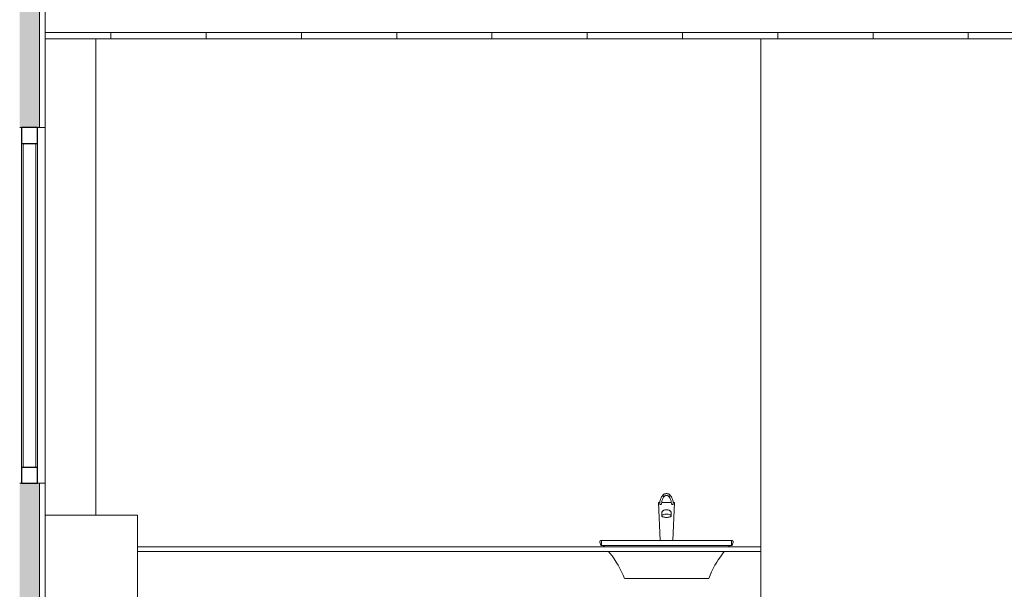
# Model space of a CAD drawing. Header units: millimetres. Extents: x -14541 to 215560, y -3285 to 6136.
# Tile 22 of 50: x 68754 to 71854, y 666 to 2460. Entities that reach past the tile are written whole.
import ezdxf

# ---------------------------------------------------------------- set-up
doc = ezdxf.new("R2010")
doc.units = ezdxf.units.MM
for name, color, linetype, lineweight in [('A-CLNG', 13, 'Continuous', 13), ('A-CLNG-FNSH', 13, 'Continuous', 13), ('A-CLNG-PATT', 13, 'Continuous', 13), ('A-FLOR', 192, 'Continuous', 13), ('A-GLAZ-CURT', 52, 'Continuous', 13), ('A-GLAZ-CWMG', 51, 'Continuous', 13), ('A-WALL', 113, 'Continuous', 13), ('A-WALL-FNSH', 113, 'Continuous', 13), ('A-WALL-PATT', 111, 'Continuous', 13), ('I-WALL', 2, 'Continuous', 13), ('P-SANR-FIXT', 6, 'Continuous', 13)]:
    doc.layers.add(name, color=color, linetype=linetype, lineweight=lineweight)

# ---------------------------------------------------------------- blocks, each defined once
blk = doc.blocks.new('Panneau système - Vitré-8179918-COUPE BB_50')
at = {"layer": 'A-GLAZ-CURT', "color": 30}
for p, q in [((4040.1, 2070), (4000.1, 2070)), ((4000.1, 2070), (4000.1, 1050)), ((4040.1, 1050), (4040.1, 2070)), ((4000.1, 1050), (4040.1, 1050))]:
    blk.add_line(p, q, dxfattribs=at)
blk = doc.blocks.new('Meneau rectangulaire - 50 x 50mm-8179916-COUPE BB_50')
at = {"layer": 'A-GLAZ-CWMG', "color": 20, "lineweight": 25}
for p, q in [((4045.1, 2120), (3995.1, 2120)), ((3995.1, 2120), (3995.1, 2070)), ((4045.1, 2070), (4045.1, 2120)), ((3995.1, 2070), (4045.1, 2070))]:
    blk.add_line(p, q, dxfattribs=at)
blk = doc.blocks.new('Meneau rectangulaire - 50 x 50mm-8077855-COUPE BB_50')
at = {"layer": 'A-GLAZ-CWMG', "color": 30}
for p, q in [((3995.1, 2070), (3995.1, 1050)), ((4045.1, 2070), (4045.1, 1050))]:
    blk.add_line(p, q, dxfattribs=at)
blk = doc.blocks.new('Meneau rectangulaire - 50 x 50mm-8179917-COUPE BB_50')
at = {"layer": 'A-GLAZ-CWMG', "color": 20, "lineweight": 25}
for p, q in [((4045.1, 1050), (3995.1, 1050)), ((3995.1, 1050), (3995.1, 1000)), ((4045.1, 1000), (4045.1, 1050)), ((3995.1, 1000), (4045.1, 1000))]:
    blk.add_line(p, q, dxfattribs=at)
blk = doc.blocks.new('Lavabo encastrable - Lavabo encastrable-333085-COUPE BB_50')
at = {"layer": 'P-SANR-FIXT', "color": 30}
for p, q in [((6036.8, 960.7), (6037.1, 961.4)), ((6037.1, 961.4), (6037.2, 962.1)), ((6000.9, 939.5), (6005.9, 820)), ((6005.9, 820), (6000.9, 939.5)), ((6011.3, 939.5), (6010.5, 939.5)), ((6010.8, 938.5), (6010.8, 938)), ((6035.1, 959.2), (6035.8, 959.6)), ((6035.8, 959.6), (6036.3, 960.1)), ((6036.3, 960.1), (6036.8, 960.7)), ((6041.3, 939.5), (6040.5, 939.5)), ((6041, 938.5), (6041, 938)), ((6045.9, 820), (6050.9, 939.5)), ((6050.9, 939.5), (6045.9, 820)), ((6010.9, 906.3), (6010.9, 895)), ((6010.9, 906.3), (6010.9, 897.7)), ((6040.9, 895), (6040.9, 906.3)), ((6040.9, 897.7), (6040.9, 906.3)), ((5816.2, 815), (5818.7, 805.7)), ((5821.1, 820), (5820.9, 820)), ((5820.9, 820), (5820.9, 804)), ((5821.1, 820), (5820.9, 820)), ((6230.9, 820), (6230.7, 820)), ((6230.9, 820), (6230.7, 820)), ((6230.9, 804), (6230.9, 820)), ((6233.1, 805.7), (6235.6, 815)), ((5820.9, 804), (6230.9, 804)), ((5820.9, 804), (6230.9, 804)), ((5830.2, 800), (5826.4, 804)), ((6225.4, 804), (6221.6, 800)), ((6025.9, 700), (5894.6, 700)), ((6157.2, 700), (6025.9, 700))]:
    blk.add_line(p, q, dxfattribs=at)
at = {"layer": 'P-SANR-FIXT', "color": 30, "flags": 128}
for points in [[(6004.8, 938.5), (6004.9, 941.2), (6005.3, 943.9), (6005.9, 946.6), (6006.7, 949.3), (6007.7, 951.9), (6008.9, 954.5), (6010.4, 957.1), (6012, 959.6), (6013.9, 962.1), (6015.1, 963.5)], [(6014.6, 962.1), (6014.7, 962.7), (6015, 963.3), (6015.4, 963.8), (6016, 964.1)], [(6018.8, 959.1), (6018.1, 958.9), (6017.4, 958.9), (6016.7, 959.2), (6016, 959.5), (6015.4, 960), (6015, 960.7), (6014.7, 961.4), (6014.6, 962.1)], [(6015, 963.4), (6015.2, 963.7), (6015.5, 964), (6015.7, 964.2), (6016, 964.5), (6016.3, 964.7), (6016.6, 964.9), (6016.9, 965.1), (6017.2, 965.3), (6017.5, 965.5), (6017.8, 965.7), (6018.2, 965.9), (6018.5, 966), (6018.9, 966.2), (6019.2, 966.3), (6019.6, 966.4), (6019.9, 966.6), (6020.3, 966.7), (6020.7, 966.8), (6021.1, 966.9), (6021.4, 967), (6021.8, 967), (6022.2, 967.1), (6022.6, 967.2), (6023, 967.2), (6023.4, 967.3), (6023.8, 967.3), (6024.3, 967.4), (6024.7, 967.4), (6025.1, 967.4), (6025.5, 967.4), (6025.9, 967.4), (6026.3, 967.4), (6026.7, 967.4), (6027.2, 967.4), (6027.6, 967.4), (6028, 967.3), (6028.4, 967.3), (6028.8, 967.2), (6029.2, 967.2), (6029.6, 967.1), (6030, 967), (6030.4, 967), (6030.8, 966.9), (6031.1, 966.8), (6031.5, 966.7), (6031.9, 966.5), (6032.3, 966.4), (6032.6, 966.3), (6033, 966.1), (6033.3, 966), (6033.6, 965.8), (6034, 965.7), (6034.3, 965.5), (6034.6, 965.3), (6034.9, 965.1), (6035.2, 964.9), (6035.5, 964.7), (6035.8, 964.4), (6036.1, 964.2), (6036.3, 963.9), (6036.6, 963.6), (6036.7, 963.5)], [(6032, 959.8), (6031.9, 959.8), (6031.9, 959.8), (6031.9, 959.9), (6031.8, 959.9), (6031.8, 960), (6031.7, 960), (6031.6, 960.1), (6031.5, 960.2), (6031.4, 960.3), (6031.2, 960.3), (6031.1, 960.4), (6030.9, 960.5), (6030.8, 960.6), (6030.6, 960.6), (6030.4, 960.7), (6030.1, 960.8), (6029.9, 960.9), (6029.7, 960.9), (6029.4, 961), (6029.2, 961.1), (6028.9, 961.1), (6028.7, 961.2), (6028.4, 961.2), (6028.1, 961.3), (6027.8, 961.3), (6027.5, 961.3), (6027.2, 961.4), (6026.9, 961.4), (6026.6, 961.4), (6026.3, 961.4), (6026, 961.4), (6025.7, 961.4), (6025.4, 961.4), (6025.1, 961.4), (6024.8, 961.4), (6024.5, 961.4), (6024.2, 961.3), (6024, 961.3), (6023.7, 961.3), (6023.4, 961.2), (6023.1, 961.2), (6022.8, 961.1), (6022.6, 961.1), (6022.3, 961), (6022.1, 960.9), (6021.9, 960.9), (6021.6, 960.8), (6021.4, 960.7), (6021.2, 960.6), (6021, 960.6), (6020.8, 960.5), (6020.7, 960.4), (6020.5, 960.3), (6020.4, 960.3), (6020.3, 960.2), (6020.2, 960.1), (6020.1, 960), (6020, 960), (6019.9, 959.9), (6019.9, 959.9), (6019.9, 959.8), (6019.8, 959.8), (6019.8, 959.8)], [(6037.2, 962.1), (6037.1, 962.8), (6036.8, 963.4), (6036.3, 963.8)], [(6047, 938.5), (6046.8, 941.2), (6046.5, 943.9), (6045.9, 946.6), (6045.1, 949.3), (6044.1, 951.9), (6042.9, 954.5), (6041.4, 957.1), (6039.7, 959.6), (6037.9, 962.1), (6036.6, 963.6)], [(6000.9, 939.5), (6002.4, 939.5), (6005.3, 939.5)], [(6004.8, 938.5), (6004.9, 935.8), (6005, 935)], [(6010.8, 938.5), (6010.9, 940.7), (6011.2, 942.9), (6011.7, 945.1), (6012.3, 947.3), (6013.2, 949.5), (6014.3, 951.7), (6015.5, 953.9), (6016.9, 956.1), (6018.6, 958.3), (6019.7, 959.7)], [(6011.1, 939.5), (6020.4, 939.5), (6031.3, 939.5), (6040.7, 939.5)], [(6041, 938.5), (6040.9, 940.7), (6040.6, 942.9), (6040.1, 945.1), (6039.4, 947.3), (6038.6, 949.5), (6037.5, 951.7), (6036.3, 953.9), (6034.8, 956.1), (6033.2, 958.3), (6032.1, 959.6)], [(6032.1, 959.6), (6032.4, 959.3), (6033, 959), (6033.6, 958.9), (6034.4, 958.9), (6035.1, 959.2)], [(6046.5, 939.5), (6049.4, 939.5), (6050.9, 939.5)], [(6047, 938.5), (6046.8, 935.8), (6046.8, 935)], [(6040.9, 897.7), (6040.6, 898.6), (6039.7, 899.6), (6038.4, 900.4), (6036.5, 901.2), (6034.2, 901.8), (6031.6, 902.3), (6028.8, 902.6), (6025.9, 902.7), (6023, 902.6), (6020.2, 902.3), (6017.6, 901.8), (6015.3, 901.2), (6013.4, 900.4), (6012, 899.6), (6011.2, 898.6), (6010.9, 897.7)], [(6010.9, 897.7), (6011.2, 896.7), (6012, 895.8), (6013.4, 894.9), (6015.3, 894.1), (6017.6, 893.5), (6020.2, 893.1), (6023, 892.8), (6025.9, 892.7), (6028.8, 892.8), (6031.6, 893.1), (6034.2, 893.5), (6036.5, 894.1), (6038.4, 894.9), (6039.7, 895.8), (6040.6, 896.7), (6040.9, 897.7)], [(5816.2, 815), (5816.1, 815.1), (5816.1, 815.3), (5816.1, 815.4), (5816.1, 815.6), (5816, 815.8), (5816, 815.9), (5816, 816.1), (5816, 816.2), (5816.1, 816.4), (5816.1, 816.6), (5816.1, 816.7), (5816.1, 816.9), (5816.2, 817), (5816.2, 817.2), (5816.3, 817.3), (5816.3, 817.5), (5816.4, 817.6), (5816.4, 817.8), (5816.5, 817.9), (5816.6, 818.1), (5816.7, 818.2), (5816.8, 818.3), (5816.9, 818.4), (5817, 818.6), (5817.1, 818.7), (5817.2, 818.8), (5817.3, 818.9), (5817.4, 819), (5817.5, 819.1), (5817.7, 819.2), (5817.8, 819.3), (5817.9, 819.4), (5818.1, 819.5), (5818.2, 819.6), (5818.4, 819.6), (5818.5, 819.7), (5818.7, 819.8), (5818.8, 819.8), (5819, 819.9), (5819.1, 819.9), (5819.3, 819.9), (5819.4, 820), (5819.6, 820), (5819.7, 820), (5819.9, 820), (5820, 820)], [(6231.8, 820), (6231.6, 820), (6231.1, 820), (6230.3, 820), (6229.1, 820), (6227.6, 820), (6225.9, 820), (6223.7, 820), (6221.3, 820), (6218.6, 820), (6215.5, 820), (6212.1, 820), (6208.5, 820), (6204.5, 820), (6200.3, 820), (6195.8, 820), (6191, 820), (6186, 820), (6180.7, 820), (6175.1, 820), (6169.3, 820), (6163.3, 820), (6157.1, 820), (6150.6, 820), (6144, 820), (6137.1, 820), (6130.1, 820), (6122.9, 820), (6115.6, 820), (6108.1, 820), (6100.5, 820), (6092.8, 820), (6084.9, 820), (6077, 820), (6069, 820), (6060.9, 820), (6052.7, 820), (6044.6, 820), (6036.3, 820), (6028.1, 820), (6019.9, 820), (6011.7, 820), (6003.5, 820), (5995.3, 820), (5987.2, 820), (5979.1, 820), (5971.1, 820), (5963.2, 820), (5955.5, 820), (5947.8, 820), (5940.2, 820), (5932.8, 820), (5925.5, 820), (5918.4, 820), (5911.5, 820), (5904.7, 820), (5898.2, 820), (5891.8, 820), (5885.7, 820), (5879.8, 820), (5874.1, 820), (5868.7, 820), (5863.5, 820), (5858.5, 820), (5853.9, 820), (5849.5, 820), (5845.4, 820), (5841.6, 820), (5838.1, 820), (5834.8, 820), (5831.9, 820), (5829.3, 820), (5827, 820), (5825.1, 820), (5823.4, 820), (5822.1, 820), (5821.1, 820), (5820.4, 820), (5820.1, 820), (5820, 820)], [(5820, 820), (5820.2, 820), (5820.7, 820), (5821.5, 820), (5822.7, 820)], [(6228.4, 820), (6229.7, 820), (6230.7, 820), (6231.4, 820), (6231.7, 820), (6231.8, 820)], [(6231.8, 820), (6231.9, 820), (6232.1, 820), (6232.2, 820), (6232.4, 819.9), (6232.5, 819.9), (6232.7, 819.9), (6232.9, 819.8), (6233, 819.8), (6233.2, 819.7), (6233.3, 819.7), (6233.5, 819.6), (6233.6, 819.5), (6233.7, 819.5), (6233.9, 819.4), (6234, 819.3), (6234.1, 819.2), (6234.3, 819.1), (6234.4, 819), (6234.5, 818.9), (6234.6, 818.8), (6234.7, 818.7), (6234.8, 818.5), (6234.9, 818.4), (6235, 818.3), (6235.1, 818.2), (6235.2, 818), (6235.3, 817.9), (6235.4, 817.7), (6235.4, 817.6), (6235.5, 817.4), (6235.5, 817.3), (6235.6, 817.1), (6235.6, 817), (6235.7, 816.8), (6235.7, 816.7), (6235.7, 816.5), (6235.7, 816.4), (6235.7, 816.2), (6235.8, 816), (6235.7, 815.9), (6235.7, 815.7), (6235.7, 815.6), (6235.7, 815.4), (6235.7, 815.2), (6235.6, 815.1), (6235.6, 815)], [(5820.9, 804), (5820.8, 804), (5820.7, 804), (5820.6, 804), (5820.5, 804), (5820.4, 804), (5820.3, 804), (5820.2, 804.1), (5820.2, 804.1), (5820.1, 804.1), (5820, 804.1), (5819.9, 804.2), (5819.8, 804.2), (5819.7, 804.3), (5819.7, 804.3), (5819.6, 804.4), (5819.5, 804.4), (5819.4, 804.5), (5819.4, 804.5), (5819.3, 804.6), (5819.2, 804.7), (5819.2, 804.7), (5819.1, 804.8), (5819, 804.9), (5819, 805), (5818.9, 805), (5818.9, 805.1), (5818.8, 805.2), (5818.8, 805.3), (5818.8, 805.4), (5818.7, 805.5), (5818.7, 805.5), (5818.7, 805.6), (5818.7, 805.7)], [(5867.7, 752.1), (5861.4, 761.7), (5854.7, 771.1), (5847.7, 780.3), (5843.7, 785)], [(6208, 785), (6202.4, 778.1), (6195.5, 768.9), (6188.9, 759.5), (6184.1, 752.1)], [(6233.1, 805.7), (6233.1, 805.6), (6233.1, 805.5), (6233, 805.4), (6233, 805.3), (6233, 805.2), (6232.9, 805.2), (6232.9, 805.1), (6232.8, 805), (6232.8, 804.9), (6232.7, 804.9), (6232.7, 804.8), (6232.6, 804.7), (6232.5, 804.6), (6232.5, 804.6), (6232.4, 804.5), (6232.3, 804.5), (6232.2, 804.4), (6232.2, 804.3), (6232.1, 804.3), (6232, 804.3), (6231.9, 804.2), (6231.8, 804.2), (6231.8, 804.1), (6231.7, 804.1), (6231.6, 804.1), (6231.5, 804), (6231.4, 804), (6231.3, 804), (6231.2, 804), (6231.1, 804), (6231, 804), (6230.9, 804), (6230.9, 804)], [(5893.3, 700), (5889, 710.7), (5884.4, 721.3), (5879.3, 731.6), (5873.8, 741.8), (5867.9, 751.7), (5867.7, 752.1)], [(6184.1, 752.1), (6178.2, 742.1), (6172.7, 732), (6167.6, 721.7), (6162.9, 711.1), (6158.7, 700.4), (6158.5, 700)]]:
    blk.add_lwpolyline(points, dxfattribs=at)
at = {"layer": 'P-SANR-FIXT', "color": 30}
for points, knots in [([(6010.7, 936.7), (6010.6, 936.5), (6010.5, 936.2), (6010.4, 935.8), (6010.2, 935.5), (6010.1, 935.3), (6009.9, 935), (6009.7, 934.8), (6009.6, 934.6), (6009.4, 934.3), (6009.2, 934.1), (6009, 933.9), (6008.8, 933.8), (6008.5, 933.6), (6008.3, 933.5), (6008.1, 933.4), (6007.8, 933.3), (6007.6, 933.2), (6007.4, 933.1), (6007.1, 933.1), (6006.9, 933.1), (6006.8, 933.1), (6006.6, 933.1), (6006.4, 933.1), (6006.1, 933.2), (6005.9, 933.3), (6005.7, 933.5), (6005.5, 933.6), (6005.4, 933.9), (6005.2, 934.1), (6005.1, 934.4), (6005, 934.8), (6005, 935.1), (6005, 935.4)], [-0.8888889, -0.8888889, -0.8888889, -0.8888889, -0.8333333, -0.8055556, -0.7777778, -0.75, -0.7222222, -0.6944444, -0.6666667, -0.6388889, -0.6111111, -0.5833333, -0.5555556, -0.5277778, -0.5, -0.4722222, -0.4444444, -0.4166667, -0.3888889, -0.3611111, -0.3333333, -0.3194444, -0.3055556, -0.2777778, -0.2361111, -0.2083333, -0.1944444, -0.1666667, -0.1388889, -0.1111111, -0.0833333, -0.0555556, 0, 0, 0, 0]), ([(6005, 935.4), (6005, 935.5), (6005, 935.8), (6005, 936.1), (6005, 936.2), (6005.1, 936.3)], [-1, -1, -1, -1, -0.9, -0.85, -0.8, -0.8, -0.8, -0.8]), ([(6046.8, 935.4), (6046.8, 935.1), (6046.7, 934.8), (6046.6, 934.4), (6046.5, 934.1), (6046.4, 933.9), (6046.2, 933.6), (6046, 933.4), (6045.8, 933.3), (6045.6, 933.2), (6045.4, 933.1), (6045.2, 933.1), (6045, 933.1), (6044.8, 933.1), (6044.6, 933.1), (6044.4, 933.1), (6044.2, 933.2), (6043.9, 933.3), (6043.7, 933.4), (6043.5, 933.5), (6043.3, 933.6), (6043, 933.8), (6042.8, 933.9), (6042.6, 934.1), (6042.4, 934.3), (6042.2, 934.6), (6042, 934.8), (6041.9, 935), (6041.7, 935.3), (6041.6, 935.5), (6041.4, 935.8), (6041.3, 936.2), (6041.2, 936.5), (6041.1, 936.7)], [-1, -1, -1, -1, -0.9444444, -0.9166667, -0.8888889, -0.8611111, -0.8333333, -0.8055556, -0.7777778, -0.75, -0.7222222, -0.6944444, -0.6805556, -0.6527778, -0.6388889, -0.6111111, -0.5833333, -0.5555556, -0.5277778, -0.5, -0.4722222, -0.4444444, -0.4166667, -0.3888889, -0.3611111, -0.3333333, -0.3055556, -0.2777778, -0.25, -0.2222222, -0.1944444, -0.1666667, -0.1111111, -0.1111111, -0.1111111, -0.1111111]), ([(6046.7, 936.3), (6046.7, 936.2), (6046.8, 936.1), (6046.8, 935.8), (6046.8, 935.5), (6046.8, 935.4)], [-0.2, -0.2, -0.2, -0.2, -0.15, -0.1, 0, 0, 0, 0]), ([(6010.9, 906.3), (6010.9, 907), (6011.1, 908.4), (6011.9, 910.4), (6013.3, 912.2), (6015.8, 914.4), (6020, 916.3), (6025.9, 917.1), (6031.8, 916.3), (6035.9, 914.4), (6038.4, 912.2), (6039.8, 910.4), (6040.7, 908.4), (6040.9, 907), (6040.9, 906.3)], [0, 0, 0, 0, 0.0625, 0.125, 0.1875, 0.25, 0.375, 0.5, 0.625, 0.75, 0.8125, 0.875, 0.9375, 1, 1, 1, 1])]:
    blk.add_open_spline(points, degree=3, knots=knots, dxfattribs=at)

msp = doc.modelspace()

# ---------------------------------------------------------------- hatches: boundary and pattern name
at = {"layer": 'A-CLNG-PATT'}
h = msp.add_hatch(dxfattribs=at)
h.set_pattern_fill('FP_25', color=30, style=0, pattern_type=2)
h.set_pattern_definition([(90, (61840.74, 3183.1), (-300, 2e-14), [])])
h.paths.add_polyline_path([(73222.8, 2400), (73439.3, 2400), (73439.3, 2420), (68833.7, 2420), (68833.7, 2400), (72762.8, 2400)])
at = {"layer": 'A-WALL-PATT'}
h = msp.add_hatch(dxfattribs=at)
h.set_pattern_fill('FP_31', color=30, angle=135, style=0, pattern_type=2)
h.set_pattern_definition([(135, (68833.74, 1645.74), (-177.7999, 88.8996), [15.715, -110.008]), (135, (68755.95, 1679.075), (-177.7999, 88.8996), [15.715, -110.008]), (135, (68833.74, 1690.19), (-177.7999, 88.8996), [15.715, -110.008]), (135, (68755.95, 1723.525), (-177.7999, 88.8996), [15.715, -110.008]), (161.565, (68822.625, 1656.85), (-355.59962, 88.89985), [35.141, -245.986]), (161.565, (68789.287, 1667.962), (-355.59962, 88.89985), [35.141, -245.986]), (161.565, (68822.625, 1701.3), (-355.59962, 88.89985), [35.141, -245.986]), (161.565, (68789.287, 1712.413), (-355.59962, 88.89985), [35.141, -245.986]), (225, (68755.95, 1656.85), (177.7999, 88.8996), [15.715, -110.008]), (225, (68833.74, 1690.19), (177.7999, 88.8996), [15.715, -110.008]), (225, (68755.95, 1701.3), (177.7999, 88.8996), [15.715, -110.008]), (225, (68833.74, 1734.64), (177.7999, 88.8996), [15.715, -110.008]), (198.435, (68789.287, 1667.962), (355.59962, 88.89985), [35.141, -245.986]), (198.435, (68822.625, 1679.075), (355.59962, 88.89985), [35.141, -245.986]), (198.435, (68789.287, 1712.413), (355.59962, 88.89985), [35.141, -245.986]), (198.435, (68822.625, 1723.525), (355.59962, 88.89985), [35.141, -245.986])])
h.paths.add_polyline_path([(68815.7, -175), (68815.7, 1000), (68753.7, 1000), (68753.7, -175)])
h.paths.add_polyline_path([(68815.7, 2120), (68815.7, 3351.5), (68753.7, 3351.5), (68753.7, 2120)])

# ---------------------------------------------------------------- linework, layer by layer
at = {"layer": 'A-CLNG', "color": 30}
msp.add_line((73439.3, 2420), (68833.7, 2420), dxfattribs=at)
at = {"layer": 'A-CLNG-FNSH', "color": 30}
msp.add_line((68833.7, 2400), (73439.3, 2400), dxfattribs=at)
at = {"layer": 'A-FLOR', "color": 30}
for p, q in [((69124.7, 800), (71087.5, 800)), ((71087.5, 785), (69124.7, 785))]:
    msp.add_line(p, q, dxfattribs=at)
at = {"layer": 'A-WALL', "color": 30}
for p, q in [((68815.7, 3351.5), (68815.7, 2120)), ((68753.7, 2120), (68815.7, 2120)), ((68815.7, 1000), (68753.7, 1000)), ((68815.7, 1000), (68815.7, 0))]:
    msp.add_line(p, q, dxfattribs=at)
at = {"layer": 'A-WALL-FNSH', "color": 30}
for p, q in [((68833.7, 2120), (68833.7, 3291.5)), ((68815.7, 2120), (68833.7, 2120)), ((68833.7, 1000), (68815.7, 1000)), ((68833.7, 0), (68833.7, 1000))]:
    msp.add_line(p, q, dxfattribs=at)
at = {"layer": 'I-WALL', "color": 30}
for p, q in [((68993.2, 2400), (68993.2, 900)), ((71087.5, 628.3), (71087.5, 2400)), ((68833.7, 2120), (68833.7, 1000)), ((69124.7, 900), (68833.7, 900)), ((69124.7, 100), (69124.7, 900))]:
    msp.add_line(p, q, dxfattribs=at)

# ---------------------------------------------------------------- block references
at = {"layer": 'A-GLAZ-CURT', "color": 30}
msp.add_blockref('Panneau système - Vitré-8179918-COUPE BB_50', (64764.6, 0), dxfattribs=at)
at = {"layer": 'A-GLAZ-CWMG', "color": 30}
for name in ['Meneau rectangulaire - 50 x 50mm-8179916-COUPE BB_50', 'Meneau rectangulaire - 50 x 50mm-8077855-COUPE BB_50', 'Meneau rectangulaire - 50 x 50mm-8179917-COUPE BB_50']:
    msp.add_blockref(name, (64764.6, 0), dxfattribs=at)
at = {"layer": 'P-SANR-FIXT', "color": 30}
msp.add_blockref('Lavabo encastrable - Lavabo encastrable-333085-COUPE BB_50', (64764.6, 0), dxfattribs=at)

doc.saveas('drawing.dxf')
